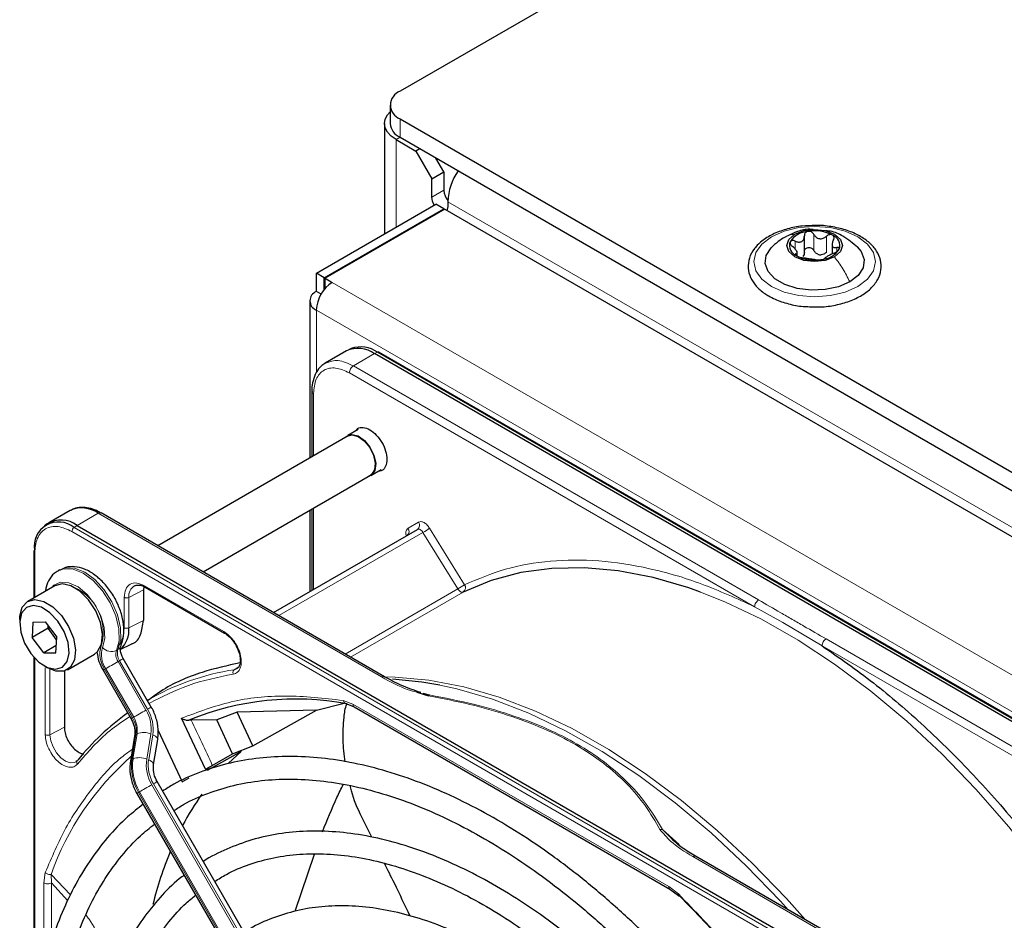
# Paper-space layout 'Blatt4' of a CAD drawing. Header units: millimetres. Extents: x 5 to 418, y 2 to 292.
# Tile 60 of 118: x 82 to 96, y 240 to 254. Entities that reach past the tile are written whole.
import ezdxf

# ---------------------------------------------------------------- set-up
doc = ezdxf.new("R2010")
doc.units = ezdxf.units.MM

psp = doc.layouts.new('Blatt4')

# ---------------------------------------------------------------- linework, layer by layer
at = {"color": 7, "linetype": 'Continuous', "lineweight": 25}
for p, q in [((106.633, 263.544), (87.494, 252.495)), ((87.348, 252.291), (87.348, 252.019)), ((87.494, 252.087), (145.241, 218.75)), ((87.264, 252.019), (87.264, 250.389)), ((87.435, 251.781), (87.73, 251.61)), ((87.494, 251.815), (145.241, 218.478)), ((87.789, 251.644), (87.73, 251.61)), ((87.73, 251.61), (87.965, 251.202)), ((88.142, 251.304), (88.024, 251.508)), ((87.965, 251.202), (88.142, 251.304)), ((87.965, 250.93), (87.965, 251.202)), ((88.142, 251.304), (88.142, 251.032)), ((86.257, 249.807), (88.024, 250.828)), ((86.374, 249.739), (88.142, 250.76)), ((88.154, 250.753), (86.386, 249.733)), ((88.142, 250.76), (88.024, 250.828)), ((88.142, 250.746), (88.142, 250.76)), ((88.154, 250.753), (144.463, 218.247)), ((88.201, 250.862), (88.201, 250.794)), ((93.47, 250.094), (93.47, 250.357)), ((93.879, 250.253), (93.879, 250.09)), ((93.366, 250.065), (93.366, 250.133)), ((86.374, 249.739), (86.257, 249.807)), ((86.257, 249.535), (86.257, 249.807)), ((86.374, 249.567), (86.374, 249.739)), ((86.386, 249.733), (86.492, 249.671)), ((86.386, 249.597), (86.386, 249.733)), ((86.386, 249.597), (86.395, 249.591)), ((86.326, 249.495), (86.257, 249.535)), ((86.159, 249.399), (86.159, 247.074)), ((86.701, 248.659), (86.388, 248.478)), ((86.774, 248.692), (86.728, 248.672)), ((100.093, 241.127), (87.118, 248.618)), ((100.159, 241.148), (87.183, 248.639)), ((86.191, 248.062), (86.191, 247.093)), ((86.726, 247.402), (83.915, 245.779)), ((86.875, 247.497), (86.722, 247.409)), ((84.582, 245.394), (87.06, 246.824)), ((87.064, 246.817), (87.217, 246.906)), ((82.617, 246.301), (82.303, 246.12)), ((87.264, 243.845), (83.075, 246.264)), ((86.159, 246.304), (86.159, 245.102)), ((86.191, 246.323), (86.191, 245.121)), ((82.278, 246.103), (82.238, 246.074)), ((82.72, 246.078), (95.695, 238.588)), ((85.623, 244.793), (87.752, 246.022)), ((82.08, 245.693), (82.08, 245.008)), ((82.464, 245.422), (82.44, 245.409)), ((82.498, 245.217), (82.394, 245.189)), ((82.394, 245.189), (81.993, 244.958)), ((83.709, 245.174), (83.7, 245.126)), ((83.7, 245.126), (83.7, 244.677)), ((83.727, 245.166), (84.901, 244.488)), ((81.873, 244.691), (81.873, 244.637)), ((82.067, 244.653), (82.056, 244.424)), ((82.067, 244.653), (82.248, 244.655)), ((82.248, 244.655), (82.42, 244.428)), ((82.292, 244.56), (82.056, 244.424)), ((82.292, 244.56), (82.293, 244.595)), ((82.292, 244.56), (82.316, 244.565)), ((82.418, 244.392), (82.292, 244.56)), ((82.227, 244.196), (82.056, 244.424)), ((82.409, 244.199), (82.42, 244.428)), ((82.414, 244.304), (82.227, 244.196)), ((82.227, 244.196), (82.409, 244.199)), ((83.36, 244.245), (83.532, 244.33)), ((82.08, 244.137), (82.08, 238.642)), ((82.577, 243.948), (82.977, 244.179)), ((83.818, 243.396), (83.404, 244.113)), ((82.238, 244.004), (82.285, 243.977)), ((82.533, 243.929), (82.533, 243.097)), ((83.104, 243.94), (83.518, 243.223)), ((85.086, 243.964), (85.044, 243.948)), ((83.76, 243.505), (83.757, 243.503)), ((87.741, 243.615), (87.916, 243.562)), ((87.831, 243.603), (87.927, 243.576)), ((86.26, 243.352), (85.086, 243.323)), ((85.318, 242.823), (86.26, 243.352)), ((86.26, 243.352), (86.666, 243.452)), ((86.682, 243.453), (86.816, 243.4)), ((86.815, 243.401), (91.484, 240.705)), ((84.617, 242.481), (84.265, 243.231)), ((84.407, 243.203), (84.374, 243.201)), ((84.787, 243.208), (84.407, 243.203)), ((85.086, 243.323), (84.787, 243.208)), ((85.019, 242.707), (84.787, 243.208)), ((85.318, 242.823), (85.086, 243.323)), ((83.921, 243.052), (84.274, 242.293)), ((83.571, 242.968), (83.51, 242.598)), ((83.852, 242.549), (83.912, 242.919)), ((85.019, 242.707), (85.318, 242.823)), ((85.147, 242.741), (84.642, 242.458)), ((84.719, 242.534), (85.019, 242.707)), ((84.958, 242.569), (85.147, 242.741)), ((84.274, 242.293), (84.379, 242.351)), ((87.901, 235.372), (83.904, 242.294)), ((83.604, 242.121), (87.601, 235.199)), ((87.075, 241.473), (86.928, 241.771)), ((91.555, 241.407), (91.373, 241.586)), ((85.944, 240.38), (86.23, 241.223)), ((96.05, 238.773), (91.861, 241.191)), ((82.583, 240.534), (82.344, 240.798)), ((91.483, 240.706), (91.608, 240.612))]:
    psp.add_line(p, q, dxfattribs=at)
at = {"color": 7, "linetype": 'Continuous', "lineweight": 18}
for p, q in [((87.494, 252.087), (87.494, 251.815)), ((87.494, 251.815), (87.435, 251.781)), ((87.435, 250.488), (87.435, 251.781)), ((88.142, 251.032), (87.965, 250.93)), ((144.416, 218.41), (88.201, 250.862)), ((93.611, 250.142), (93.611, 250.38)), ((93.795, 250.114), (93.795, 250.352)), ((93.335, 250.164), (93.335, 250.281)), ((93.948, 250.124), (93.948, 250.186)), ((93.346, 250.07), (93.346, 250.093)), ((86.492, 249.671), (142.589, 217.287)), ((86.257, 249.263), (142.354, 216.879)), ((86.257, 249.263), (86.257, 248.342)), ((86.804, 248.436), (87.118, 248.618)), ((87.118, 248.618), (87.161, 248.638)), ((87.161, 248.638), (100.137, 241.148)), ((92.794, 244.979), (86.804, 248.436)), ((92.735, 244.877), (86.746, 248.334)), ((86.215, 248.028), (86.215, 247.107)), ((82.72, 246.078), (83.033, 246.259)), ((83.033, 246.259), (87.222, 243.841)), ((86.215, 246.337), (86.215, 245.135)), ((87.615, 246.039), (87.769, 246.128)), ((95.62, 238.499), (82.644, 245.99)), ((82.677, 246.049), (82.72, 246.078)), ((95.652, 238.559), (82.677, 246.049)), ((85.702, 244.747), (87.833, 245.977)), ((88.35, 245.142), (87.833, 245.977)), ((87.931, 246.039), (88.448, 245.203)), ((82.094, 245.672), (82.094, 245.016)), ((83.7, 245.126), (83.487, 245.016)), ((83.717, 245.189), (84.891, 244.511)), ((88.35, 245.142), (86.684, 244.18)), ((88.429, 245.096), (86.763, 244.135)), ((83.418, 244.568), (83.418, 245.017)), ((83.487, 244.567), (83.487, 245.016)), ((92.735, 244.877), (93.154, 244.644)), ((83.7, 244.677), (83.487, 244.567)), ((93.154, 244.644), (93.732, 244.301)), ((99.78, 240.946), (93.791, 244.403)), ((83.325, 244.246), (83.301, 244.233)), ((99.721, 240.844), (93.732, 244.301)), ((82.094, 244.121), (82.094, 238.796)), ((83.349, 244.081), (83.326, 244.068)), ((83.739, 243.351), (83.326, 244.068)), ((83.349, 244.081), (83.763, 243.365)), ((82.251, 242.987), (82.251, 243.977)), ((82.32, 242.986), (82.32, 243.958)), ((83.542, 243.237), (83.128, 243.954)), ((83.145, 243.963), (83.558, 243.246)), ((85.044, 243.948), (85.11, 243.992)), ((86.655, 243.494), (86.798, 243.439)), ((86.798, 243.439), (91.466, 240.744)), ((83.558, 243.246), (83.542, 243.237)), ((82.32, 242.986), (82.533, 243.097)), ((83.53, 242.623), (83.591, 242.993)), ((83.607, 243.002), (83.547, 242.632)), ((83.591, 242.993), (83.607, 243.002)), ((83.75, 242.627), (83.81, 242.997)), ((83.839, 242.986), (83.779, 242.616)), ((83.547, 242.632), (83.53, 242.623)), ((87.822, 235.327), (83.826, 242.249)), ((83.849, 242.263), (87.846, 235.34)), ((83.628, 242.135), (83.645, 242.144)), ((87.625, 235.213), (83.628, 242.135)), ((83.645, 242.144), (87.641, 235.222)), ((91.373, 241.586), (91.622, 241.367)), ((91.82, 241.187), (96.009, 238.769)), ((82.227, 240.799), (82.251, 240.951)), ((82.625, 240.623), (82.336, 240.92)), ((82.344, 240.798), (82.336, 240.92)), ((82.227, 239.507), (82.227, 240.799)), ((82.344, 239.93), (82.344, 240.798)), ((91.466, 240.744), (91.609, 240.635))]:
    psp.add_line(p, q, dxfattribs=at)
at = {"color": 7, "linetype": 'Continuous', "lineweight": 25, "flags": 128}
for points in [[(87.435, 251.781), (87.363, 251.832), (87.309, 251.89), (87.275, 251.953), (87.264, 252.019), (87.275, 252.084), (87.309, 252.148), (87.348, 252.192)], [(88, 250.814), (87.974, 250.873), (87.965, 250.93)], [(88.201, 250.794), (88.192, 250.747), (88.185, 250.735)], [(93.914, 250.048), (93.78, 249.996), (93.622, 249.978), (93.464, 249.996), (93.331, 250.048), (93.241, 250.125), (93.21, 250.216), (93.241, 250.307), (93.331, 250.384)], [(93.331, 250.384), (93.464, 250.436), (93.622, 250.454), (93.78, 250.436), (93.914, 250.384), (94.003, 250.307), (94.035, 250.216), (94.003, 250.125), (93.914, 250.048)], [(94.141, 249.678), (93.974, 249.606), (93.778, 249.564), (93.57, 249.555), (93.366, 249.581), (93.183, 249.639), (93.035, 249.724), (92.935, 249.83), (92.891, 249.948), (92.906, 250.068), (92.979, 250.181), (92.983, 250.186)], [(94.252, 250.194), (94.309, 250.126), (94.354, 250.008), (94.339, 249.888), (94.266, 249.775), (94.141, 249.678)], [(86.689, 247.38), (86.709, 247.4), (86.783, 247.425), (86.874, 247.402), (86.968, 247.335), (87.05, 247.235), (87.108, 247.116), (87.134, 246.996), (87.123, 246.894), (87.077, 246.826), (87.022, 246.803)], [(86.726, 247.402), (86.786, 247.417), (86.874, 247.395), (86.966, 247.33), (87.046, 247.232), (87.103, 247.116), (87.128, 246.999), (87.117, 246.9), (87.072, 246.833), (87.06, 246.824)], [(91.935, 245.095), (91.761, 245.157), (91.235, 245.31), (90.72, 245.409), (90.221, 245.455), (89.739, 245.446), (89.278, 245.383), (88.84, 245.266), (88.429, 245.096)], [(82.977, 244.179), (83.025, 244.218), (83.083, 244.327), (83.097, 244.474), (83.067, 244.645), (82.996, 244.819), (82.891, 244.979), (82.763, 245.107), (82.628, 245.189), (82.498, 245.217)], [(81.873, 244.691), (81.875, 244.741), (81.911, 244.871), (81.988, 244.955), (82.098, 244.985)], [(82.098, 244.985), (82.227, 244.958), (82.363, 244.876), (82.49, 244.748), (82.595, 244.588), (82.667, 244.413), (82.697, 244.243), (82.682, 244.096), (82.625, 243.987), (82.53, 243.928), (82.409, 243.927), (82.285, 243.977)], [(82.072, 244.897), (81.971, 244.868), (81.901, 244.785), (81.873, 244.658), (81.889, 244.504), (81.946, 244.34), (82.039, 244.187), (82.156, 244.062), (82.283, 243.981), (82.404, 243.954), (82.505, 243.984), (82.574, 244.067), (82.603, 244.193), (82.587, 244.348), (82.53, 244.511), (82.437, 244.665), (82.32, 244.79), (82.193, 244.87), (82.072, 244.897)], [(88.082, 243.719), (87.817, 243.764), (87.383, 243.807)]]:
    psp.add_lwpolyline(points, dxfattribs=at)
at = {"color": 7, "linetype": 'Continuous', "lineweight": 18, "flags": 128}
for points in [[(92.986, 250.345), (93.172, 250.428), (93.389, 250.48), (93.622, 250.497), (93.855, 250.48), (94.072, 250.428), (94.259, 250.345), (94.402, 250.238), (94.492, 250.112), (94.522, 249.978), (94.492, 249.843), (94.402, 249.718), (94.259, 249.61), (94.072, 249.528), (93.855, 249.476), (93.622, 249.458), (93.389, 249.476), (93.172, 249.528), (92.986, 249.61), (92.843, 249.718), (92.753, 249.843), (92.722, 249.978), (92.753, 250.112), (92.843, 250.238), (92.986, 250.345)], [(87.833, 245.977), (87.824, 245.99), (87.814, 246.002), (87.803, 246.011), (87.792, 246.019), (87.781, 246.023), (87.77, 246.026), (87.76, 246.025), (87.752, 246.022)], [(83.301, 244.233), (83.341, 244.377), (83.339, 244.552), (83.295, 244.744), (83.212, 244.937), (83.097, 245.115), (82.96, 245.265), (82.81, 245.374), (82.662, 245.434), (82.525, 245.439), (82.441, 245.409)], [(82.464, 245.422), (82.549, 245.453), (82.685, 245.448), (82.834, 245.388), (82.983, 245.279), (83.121, 245.129), (83.236, 244.95), (83.318, 244.757), (83.363, 244.566), (83.365, 244.391), (83.325, 244.246)], [(82.347, 245.163), (82.377, 245.195), (82.477, 245.242), (82.601, 245.234), (82.736, 245.172), (82.868, 245.061), (82.983, 244.914), (83.071, 244.744), (83.123, 244.57), (83.132, 244.409), (83.098, 244.277)], [(88.429, 245.096), (88.42, 245.094), (88.411, 245.094), (88.4, 245.096), (88.389, 245.101), (88.379, 245.108), (88.368, 245.118), (88.358, 245.129), (88.35, 245.142)], [(97.819, 239.782), (97.401, 240.421), (96.957, 241.037), (96.49, 241.625), (96.004, 242.182), (95.5, 242.704), (94.983, 243.188), (94.454, 243.632), (93.918, 244.032), (93.377, 244.387), (92.835, 244.694), (92.295, 244.951), (91.935, 245.095)], [(83.145, 243.963), (83.161, 243.973), (83.181, 243.984), (83.204, 243.998), (83.229, 244.012), (83.254, 244.026), (83.279, 244.041), (83.303, 244.055), (83.326, 244.068)], [(83.349, 244.081), (83.368, 244.092), (83.384, 244.101), (83.395, 244.108), (83.402, 244.112), (83.404, 244.113)], [(87.269, 243.842), (87.421, 243.839), (87.921, 243.793), (88.435, 243.694), (88.961, 243.54), (89.496, 243.335), (90.036, 243.078), (90.578, 242.771), (91.118, 242.416), (91.655, 242.016), (92.183, 241.572), (92.701, 241.088), (93.204, 240.566), (93.48, 240.257)], [(93.232, 240.4), (93.117, 240.527), (92.612, 241.05), (92.093, 241.536), (91.563, 241.981), (91.025, 242.383), (90.482, 242.739), (89.938, 243.047), (89.397, 243.304), (88.861, 243.511), (88.333, 243.664), (88.082, 243.719)], [(83.558, 243.246), (83.575, 243.256), (83.595, 243.268), (83.618, 243.281), (83.642, 243.295), (83.668, 243.31), (83.693, 243.324), (83.717, 243.338), (83.739, 243.351)], [(83.763, 243.365), (83.782, 243.376), (83.798, 243.385), (83.809, 243.391), (83.816, 243.395), (83.818, 243.396)], [(82.704, 242.589), (82.682, 242.578), (82.62, 242.573), (82.551, 242.597), (82.48, 242.648), (82.416, 242.72), (82.365, 242.807), (82.332, 242.899), (82.32, 242.986)], [(83.839, 242.986), (83.862, 242.976), (83.882, 242.965), (83.897, 242.952), (83.907, 242.939), (83.912, 242.927), (83.912, 242.919)], [(83.779, 242.616), (83.802, 242.606), (83.822, 242.594), (83.837, 242.582), (83.847, 242.569), (83.852, 242.557), (83.852, 242.549)], [(83.645, 242.144), (83.661, 242.154), (83.681, 242.166), (83.704, 242.179), (83.729, 242.193), (83.754, 242.208), (83.779, 242.222), (83.804, 242.236), (83.826, 242.249)], [(83.849, 242.263), (83.869, 242.274), (83.884, 242.283), (83.896, 242.289), (83.902, 242.293), (83.904, 242.294)]]:
    psp.add_lwpolyline(points, dxfattribs=at)
at = {"color": 7, "linetype": 'Continuous', "lineweight": 25}
for centre, radius, start, end in [((87.571, 252.291), 0.218, 110.7834, 249.2166), ((87.598, 252.044), 0.251, 185.6948, 245.6253), ((89.066, 250.828), 0.866, 145.4765, 177.7594), ((88.401, 251.045), 0.259, 182.8617, 219.6461), ((93.546, 250.083), 0.342, 93.4335, 146.5611), ((93.623, 249.858), 0.576, 62.6428, 99.7711), ((93.829, 250.215), 0.165, 340.539, 69.2579), ((93.416, 250.217), 0.165, 160.539, 249.2579), ((93.622, 250.574), 0.576, 242.6428, 279.7711), ((93.725, 250.289), 0.211, 254.2708, 268.1431), ((93.699, 250.349), 0.342, 273.4335, 326.5611), ((86.768, 249.24), 0.512, 122.6055, 177.3945), ((86.308, 249.399), 0.146, 110.7834, 249.2166), ((86.914, 248.288), 0.429, 54.844, 109.1737), ((86.874, 248.277), 0.419, 54.3824, 114.3071), ((87.173, 248.618), 0.0233, 64.1059, 120.3461), ((82.789, 245.919), 0.419, 54.3824, 114.3071), ((83.058, 246.225), 0.0419, 65.6929, 125.6176), ((82.448, 245.769), 0.362, 50.7967, 189.214), ((82.481, 245.77), 0.39, 52.237, 121.2851), ((82.103, 245.691), 0.0233, 119.6454, 175.8931), ((83.109, 244.533), 0.379, 312.0455, 5.0454), ((85.953, 239.383), 4.132, 79.4654, 112.462), ((85.693, 240.21), 3.814, 125.6685, 140.9731), ((87.853, 239.754), 4.044, 144.3658, 152.1043), ((89.012, 239.221), 5.321, 157.4172, 166.3185)]:
    psp.add_arc(centre, radius, start, end, dxfattribs=at)
at = {"color": 7, "linetype": 'Continuous', "lineweight": 18}
for centre, radius, start, end in [((87.706, 246.084), 0.0769, 306.3512, 35.1851), ((82.722, 245.986), 0.0777, 125.6892, 177.1989), ((87.551, 245.995), 0.0772, 307.8335, 35.0766), ((87.064, 247.31), 1.539, 299.9888, 304.3156), ((82.104, 245.694), 0.0242, 184.4143, 246.9058), ((82.378, 244.504), 0.728, 343.7567, 77.8765), ((83.66, 245.039), 0.175, 119.2886, 187.7145), ((87.58, 246.474), 1.539, 299.9888, 304.3156), ((88.382, 245.16), 0.0788, 306.4033, 33.6243), ((83.458, 244.18), 0.4, 162.4884, 214.4618), ((83.443, 244.168), 0.362, 162.4884, 214.4618), ((83.229, 244.391), 0.174, 221.048, 294.5), ((83.483, 244.176), 0.19, 162.4884, 214.4618), ((83.506, 244.189), 0.19, 162.4884, 214.4618), ((83.28, 244.327), 0.0922, 299.1324, 333.6598), ((100.508, 213.837), 34.772, 119.9893, 120.0346), ((85.62, 240.262), 3.731, 98.8797, 119.9002), ((87.247, 243.81), 0.0398, 63.3674, 127.3209), ((83.273, 243.074), 0.543, 351.8933, 30.7356), ((83.265, 243.068), 0.58, 351.8933, 30.7356), ((100.922, 213.12), 34.772, 119.9893, 120.0346), ((83.22, 243.046), 0.374, 351.8933, 30.7356), ((83.237, 243.055), 0.374, 351.8933, 30.7356), ((58.976, 230.924), 28.241, 24.2762, 25.7742), ((83.605, 242.961), 0.0351, 113.9711, 167.4982), ((83.702, 242.744), 0.276, 66.9099, 110.1284), ((86.258, 239.536), 4.159, 131.1389, 160.5535), ((83.545, 242.591), 0.0351, 113.9757, 167.4497), ((84.271, 242.517), 0.748, 171.8933, 210.7356), ((84.288, 242.527), 0.748, 171.8933, 210.7356), ((83.642, 242.373), 0.276, 66.9099, 110.1284), ((84.324, 242.545), 0.58, 171.8933, 210.7356), ((84.316, 242.54), 0.543, 171.8933, 210.7356), ((101.008, 212.018), 34.772, 119.9893, 120.0346), ((91.844, 241.153), 0.0419, 65.6929, 125.6176)]:
    psp.add_arc(centre, radius, start, end, dxfattribs=at)
at = {"color": 7, "linetype": 'Continuous', "lineweight": 25}
for points, knots in [([(93.638, 250.511), (93.571, 250.51), (93.429, 250.508), (93.218, 250.466), (93.02, 250.396), (92.852, 250.297), (92.725, 250.175), (92.649, 250.033), (92.631, 249.884), (92.668, 249.741), (92.753, 249.613), (92.853, 249.525), (92.925, 249.482), (92.944, 249.47)], [0, 0, 0, 0, 0.086679, 0.18602, 0.285774, 0.386232, 0.487425, 0.587594, 0.683756, 0.776289, 0.868666, 0.964239, 1, 1, 1, 1]), ([(93.6, 250.451), (93.583, 250.453), (93.505, 250.462), (93.372, 250.428), (93.267, 250.379), (93.217, 250.355)], [0, 0, 0, 0, 0.12537, 0.585999, 1, 1, 1, 1]), ([(93.547, 249.312), (93.592, 249.31), (93.712, 249.303), (93.907, 249.327), (94.118, 249.381), (94.304, 249.465), (94.455, 249.574), (94.56, 249.706), (94.611, 249.853), (94.604, 250.001), (94.544, 250.138), (94.439, 250.259), (94.291, 250.362), (94.106, 250.443), (93.894, 250.493), (93.732, 250.515), (93.647, 250.511), (93.638, 250.511)], [0, 0, 0, 0, 0.043178, 0.116961, 0.19094, 0.26533, 0.340301, 0.415461, 0.48884, 0.558844, 0.627333, 0.696902, 0.76915, 0.842962, 0.916921, 0.990714, 1, 1, 1, 1]), ([(93.184, 250.341), (93.149, 250.32), (93.077, 250.275), (93.014, 250.215), (92.981, 250.184)], [0, 0, 0, 0, 0.473586, 1, 1, 1, 1]), ([(93.335, 250.281), (93.352, 250.275), (93.377, 250.266), (93.41, 250.268), (93.432, 250.275), (93.449, 250.29), (93.467, 250.317), (93.468, 250.342), (93.47, 250.359)], [0, 0, 0, 0, 0.249168, 0.374303, 0.498903, 0.623987, 0.749746, 1, 1, 1, 1]), ([(93.525, 250.425), (93.517, 250.423), (93.5, 250.418), (93.482, 250.402), (93.471, 250.382), (93.47, 250.366), (93.47, 250.359)], [0, 0, 0, 0, 0.250033, 0.4996315, 0.7492277, 1, 1, 1, 1]), ([(93.611, 250.38), (93.606, 250.387), (93.598, 250.401), (93.577, 250.417), (93.551, 250.426), (93.534, 250.425), (93.525, 250.425)], [0, 0, 0, 0, 0.249815, 0.499908, 0.75012, 1, 1, 1, 1]), ([(93.611, 250.38), (93.62, 250.366), (93.635, 250.343), (93.665, 250.324), (93.692, 250.316), (93.72, 250.316), (93.757, 250.324), (93.78, 250.341), (93.795, 250.352)], [0, 0, 0, 0, 0.249199, 0.374336, 0.49893, 0.624007, 0.749759, 1, 1, 1, 1]), ([(94.257, 250.189), (94.188, 250.247), (94.068, 250.347), (93.901, 250.426), (93.813, 250.431), (93.791, 250.433)], [0, 0, 0, 0, 0.507466, 0.877443, 1, 1, 1, 1]), ([(93.887, 250.369), (93.881, 250.372), (93.867, 250.378), (93.841, 250.376), (93.816, 250.368), (93.802, 250.357), (93.795, 250.352)], [0, 0, 0, 0, 0.249991, 0.499611, 0.749127, 1, 1, 1, 1]), ([(93.898, 250.292), (93.902, 250.3), (93.909, 250.314), (93.91, 250.336), (93.904, 250.356), (93.893, 250.365), (93.887, 250.369)], [0, 0, 0, 0, 0.249852, 0.499902, 0.750115, 1, 1, 1, 1]), ([(93.26, 250.272), (93.259, 250.267), (93.256, 250.256), (93.263, 250.236), (93.277, 250.216), (93.29, 250.205), (93.297, 250.199)], [0, 0, 0, 0, 0.249857, 0.499466, 0.749011, 1, 1, 1, 1]), ([(93.335, 250.281), (93.327, 250.284), (93.311, 250.289), (93.289, 250.29), (93.27, 250.285), (93.263, 250.276), (93.26, 250.272)], [0, 0, 0, 0, 0.249807, 0.500055, 0.750309, 1, 1, 1, 1]), ([(93.346, 250.093), (93.354, 250.095), (93.365, 250.098), (93.367, 250.112), (93.362, 250.125), (93.352, 250.143), (93.332, 250.168), (93.311, 250.187), (93.297, 250.199)], [0, 0, 0, 0, 0.249201, 0.374338, 0.498932, 0.624008, 0.74976, 1, 1, 1, 1]), ([(93.47, 250.12), (93.47, 250.128), (93.471, 250.144), (93.482, 250.164), (93.5, 250.18), (93.525, 250.188), (93.551, 250.188), (93.576, 250.179), (93.598, 250.163), (93.606, 250.149), (93.611, 250.142)], [0, 0, 0, 0, 0.125193, 0.249438, 0.374279, 0.499024, 0.623869, 0.749369, 0.87443, 1, 1, 1, 1]), ([(93.898, 250.292), (93.891, 250.277), (93.88, 250.253), (93.878, 250.224), (93.882, 250.206), (93.892, 250.193), (93.912, 250.183), (93.934, 250.185), (93.948, 250.186)], [0, 0, 0, 0, 0.249201, 0.374338, 0.498932, 0.624008, 0.74976, 1, 1, 1, 1]), ([(93.984, 250.16), (93.986, 250.165), (93.989, 250.174), (93.981, 250.183), (93.967, 250.188), (93.954, 250.187), (93.948, 250.186)], [0, 0, 0, 0, 0.249857, 0.499466, 0.749011, 1, 1, 1, 1]), ([(93.346, 250.093), (93.343, 250.092), (93.336, 250.09), (93.334, 250.083), (93.34, 250.074), (93.352, 250.066), (93.357, 250.063)], [0, 0, 0, 0, 0.249852, 0.499902, 0.750115, 1, 1, 1, 1]), ([(93.357, 250.063), (93.364, 250.059), (93.378, 250.052), (93.403, 250.043), (93.428, 250.037), (93.442, 250.034), (93.45, 250.033)], [0, 0, 0, 0, 0.249991, 0.499611, 0.749127, 1, 1, 1, 1]), ([(93.47, 250.12), (93.469, 250.108), (93.468, 250.082), (93.455, 250.062), (93.448, 250.052)], [0, 0, 0, 0, 0.50155, 1, 1, 1, 1]), ([(93.634, 250.005), (93.624, 250.006), (93.61, 250.008), (93.579, 250.012), (93.553, 250.016), (93.525, 250.02), (93.488, 250.027), (93.465, 250.031), (93.45, 250.033)], [0, 0, 0, 0, 0.249199, 0.374336, 0.49893, 0.624007, 0.749759, 1, 1, 1, 1]), ([(93.668, 250.086), (93.656, 250.093), (93.631, 250.107), (93.618, 250.131), (93.611, 250.142)], [0, 0, 0, 0, 0.4984571, 1, 1, 1, 1]), ([(93.795, 250.114), (93.783, 250.105), (93.76, 250.087), (93.732, 250.081), (93.718, 250.078)], [0, 0, 0, 0, 0.501552, 1, 1, 1, 1]), ([(93.719, 250.007), (93.728, 250.008), (93.744, 250.011), (93.762, 250.017), (93.773, 250.022), (93.774, 250.025), (93.775, 250.027)], [0, 0, 0, 0, 0.250033, 0.4996315, 0.7492277, 1, 1, 1, 1]), ([(93.91, 250.104), (93.893, 250.097), (93.867, 250.086), (93.835, 250.068), (93.813, 250.056), (93.795, 250.045), (93.778, 250.034), (93.776, 250.03), (93.775, 250.027)], [0, 0, 0, 0, 0.2491679, 0.3743031, 0.4989033, 0.6239875, 0.7497462, 1, 1, 1, 1]), ([(93.91, 250.104), (93.918, 250.108), (93.934, 250.115), (93.956, 250.129), (93.975, 250.145), (93.981, 250.155), (93.984, 250.16)], [0, 0, 0, 0, 0.249807, 0.500055, 0.750309, 1, 1, 1, 1]), ([(93.634, 250.005), (93.638, 250.004), (93.647, 250.003), (93.668, 250.002), (93.693, 250.003), (93.711, 250.006), (93.719, 250.007)], [0, 0, 0, 0, 0.249815, 0.499908, 0.75012, 1, 1, 1, 1]), ([(92.944, 249.47), (92.975, 249.454), (93.062, 249.407), (93.232, 249.351), (93.408, 249.315), (93.516, 249.313), (93.547, 249.312)], [0, 0, 0, 0, 0.180167, 0.52014, 0.85956, 1, 1, 1, 1]), ([(86.402, 248.479), (86.379, 248.468), (86.319, 248.437), (86.251, 248.345), (86.206, 248.224), (86.188, 248.127), (86.192, 248.07), (86.193, 248.061)], [0, 0, 0, 0, 0.167856, 0.44212, 0.708909, 0.953399, 1, 1, 1, 1]), ([(86.833, 247.473), (86.844, 247.488), (86.871, 247.526), (86.948, 247.535), (87.046, 247.502), (87.146, 247.421), (87.23, 247.308), (87.288, 247.177), (87.296, 247.096), (87.3, 247.055)], [0, 0, 0, 0, 0.092391, 0.243659, 0.394927, 0.546196, 0.697464, 0.848732, 1, 1, 1, 1]), ([(87.3, 247.055), (87.296, 247.02), (87.288, 246.948), (87.239, 246.888), (87.193, 246.883), (87.175, 246.881)], [0, 0, 0, 0, 0.382955, 0.765909, 1, 1, 1, 1]), ([(83.075, 246.261), (83.052, 246.274), (82.993, 246.309), (82.894, 246.34), (82.78, 246.351), (82.686, 246.339), (82.64, 246.309), (82.626, 246.299)], [0, 0, 0, 0, 0.143792, 0.380812, 0.625008, 0.880873, 1, 1, 1, 1]), ([(87.606, 245.941), (87.606, 245.941), (87.606, 245.94), (87.601, 245.934), (87.598, 245.933), (87.598, 245.933)], [0, 0, 0, 0, 0.337931, 0.908636, 1, 1, 1, 1]), ([(82.443, 245.405), (82.432, 245.4), (82.38, 245.378), (82.315, 245.294), (82.263, 245.197), (82.256, 245.129), (82.254, 245.109)], [0, 0, 0, 0, 0.097085, 0.473832, 0.846947, 1, 1, 1, 1]), ([(83.362, 244.286), (83.374, 244.314), (83.404, 244.388), (83.419, 244.529), (83.4, 244.704), (83.341, 244.889), (83.248, 245.066), (83.127, 245.225), (82.986, 245.354), (82.835, 245.44), (82.688, 245.475), (82.562, 245.47), (82.496, 245.434), (82.469, 245.419)], [0, 0, 0, 0, 0.0578994, 0.1526859, 0.2517337, 0.3527263, 0.4534883, 0.5545232, 0.6566151, 0.760844, 0.8534751, 0.939999, 1, 1, 1, 1]), ([(83.575, 245.188), (83.581, 245.192), (83.591, 245.2), (83.609, 245.198), (83.618, 245.197)], [0, 0, 0, 0, 0.517593, 1, 1, 1, 1]), ([(83.618, 245.197), (83.631, 245.197), (83.661, 245.198), (83.702, 245.183), (83.726, 245.167), (83.727, 245.166)], [0, 0, 0, 0, 0.424183, 0.976421, 1, 1, 1, 1]), ([(83.727, 245.167), (83.731, 245.165), (83.737, 245.162), (83.746, 245.166), (83.75, 245.168)], [0, 0, 0, 0, 0.482278, 1, 1, 1, 1]), ([(83.53, 244.334), (83.535, 244.335), (83.598, 244.346), (83.673, 244.459), (83.691, 244.604), (83.7, 244.677)], [0, 0, 0, 0, 0.04476, 0.52238, 1, 1, 1, 1]), ([(84.901, 244.489), (84.905, 244.487), (84.911, 244.485), (84.92, 244.488), (84.924, 244.49)], [0, 0, 0, 0, 0.482284, 1, 1, 1, 1]), ([(84.901, 244.489), (84.901, 244.488), (84.916, 244.482), (84.949, 244.456), (85.007, 244.403), (85.042, 244.349), (85.065, 244.315)], [0, 0, 0, 0, 0.0015, 0.266685, 0.530343, 1, 1, 1, 1]), ([(83.015, 244.209), (83.022, 244.163), (83.036, 244.071), (83.082, 243.983), (83.104, 243.94)], [0, 0, 0, 0, 0.504874, 1, 1, 1, 1]), ([(83.404, 244.113), (83.397, 244.127), (83.379, 244.161), (83.363, 244.213), (83.357, 244.256), (83.361, 244.282), (83.362, 244.285), (83.362, 244.286)], [0, 0, 0, 0, 0.176806, 0.422684, 0.629977, 0.82324, 1, 1, 1, 1]), ([(85.065, 244.315), (85.083, 244.278), (85.109, 244.228), (85.128, 244.156), (85.135, 244.101), (85.133, 244.046), (85.119, 244.002), (85.104, 243.975), (85.089, 243.969), (85.085, 243.967)], [0, 0, 0, 0, 0.2383433, 0.3308667, 0.4759697, 0.6178962, 0.7639863, 0.9223789, 1, 1, 1, 1]), ([(93.732, 244.301), (93.986, 244.125), (94.496, 243.77), (95.246, 243.124), (95.977, 242.401), (96.673, 241.605), (97.328, 240.753), (97.721, 240.146), (97.917, 239.844)], [0, 0, 0, 0, 0.16549, 0.332238, 0.5, 0.66775, 0.834504, 1, 1, 1, 1]), ([(85.131, 244.051), (84.942, 244.009), (84.527, 243.916), (84.073, 243.719), (83.829, 243.539), (83.767, 243.493)], [0, 0, 0, 0, 0.3838766, 0.8427527, 1, 1, 1, 1]), ([(87.8, 243.609), (87.7, 243.644), (87.508, 243.712), (87.343, 243.802), (87.264, 243.845)], [0, 0, 0, 0, 0.518013, 1, 1, 1, 1]), ([(87.927, 243.576), (87.925, 243.574), (87.922, 243.572), (87.918, 243.565), (87.916, 243.562)], [0, 0, 0, 0, 0.499999, 1, 1, 1, 1]), ([(83.912, 242.919), (83.916, 242.953), (83.926, 243.046), (83.905, 243.201), (83.858, 243.325), (83.823, 243.387), (83.818, 243.396)], [0, 0, 0, 0, 0.213395, 0.580888, 0.936398, 1, 1, 1, 1]), ([(86.683, 242.588), (86.669, 242.694), (86.641, 242.914), (86.662, 243.197), (86.681, 243.381), (86.709, 243.441), (86.71, 243.442)], [0, 0, 0, 0, 0.368249, 0.7631108, 0.9958119, 1, 1, 1, 1]), ([(83.518, 243.223), (83.527, 243.205), (83.555, 243.152), (83.578, 243.06), (83.573, 242.997), (83.571, 242.968)], [0, 0, 0, 0, 0.219781, 0.641695, 1, 1, 1, 1]), ([(84.265, 243.231), (84.276, 243.225), (84.293, 243.215), (84.322, 243.206), (84.348, 243.2), (84.366, 243.201), (84.374, 243.201)], [0, 0, 0, 0, 0.3361266, 0.5608644, 0.7960602, 1, 1, 1, 1]), ([(82.533, 243.097), (82.535, 243.069), (82.539, 243.015), (82.573, 242.925), (82.622, 242.841), (82.684, 242.77), (82.752, 242.724), (82.801, 242.701), (82.822, 242.703), (82.823, 242.703)], [0, 0, 0, 0, 0.16455, 0.329101, 0.493651, 0.658201, 0.822751, 0.987302, 1, 1, 1, 1]), ([(82.722, 242.607), (82.72, 242.604), (82.715, 242.595), (82.708, 242.593), (82.703, 242.592)], [0, 0, 0, 0, 0.3492846, 1, 1, 1, 1]), ([(83.51, 242.598), (83.506, 242.564), (83.496, 242.472), (83.517, 242.317), (83.564, 242.192), (83.599, 242.13), (83.604, 242.121)], [0, 0, 0, 0, 0.213395, 0.580888, 0.936398, 1, 1, 1, 1]), ([(93.57, 236.873), (93.5, 236.992), (93.311, 237.315), (92.974, 237.823), (92.564, 238.393), (92.132, 238.938), (91.683, 239.456), (91.218, 239.944), (90.739, 240.398), (90.25, 240.818), (89.753, 241.199), (89.25, 241.541), (88.744, 241.84), (88.239, 242.096), (87.736, 242.306), (87.238, 242.47), (86.749, 242.587), (86.27, 242.655), (85.806, 242.673), (85.359, 242.643), (84.931, 242.565), (84.526, 242.436), (84.21, 242.299), (84.039, 242.189), (83.985, 242.155)], [0, 0, 0, 0, 0.027836, 0.075404, 0.122977, 0.170555, 0.218143, 0.265742, 0.313355, 0.360985, 0.408634, 0.456301, 0.503986, 0.551687, 0.599395, 0.647094, 0.694763, 0.742373, 0.789887, 0.837268, 0.884487, 0.931535, 0.978434, 1, 1, 1, 1]), ([(83.904, 242.294), (83.895, 242.312), (83.867, 242.366), (83.844, 242.457), (83.849, 242.52), (83.852, 242.549)], [0, 0, 0, 0, 0.219781, 0.641695, 1, 1, 1, 1]), ([(84.617, 242.481), (84.624, 242.484), (84.637, 242.49), (84.665, 242.504), (84.694, 242.52), (84.711, 242.53), (84.719, 242.534)], [0, 0, 0, 0, 0.250494, 0.503104, 0.754115, 1, 1, 1, 1]), ([(84.152, 241.866), (84.199, 241.897), (84.356, 242), (84.652, 242.127), (85.035, 242.247), (85.442, 242.317), (85.867, 242.34), (86.31, 242.315), (86.766, 242.243), (87.234, 242.124), (87.711, 241.959), (88.195, 241.748), (88.683, 241.492), (89.172, 241.194), (89.659, 240.854), (90.142, 240.475), (90.617, 240.058), (91.083, 239.606), (91.535, 239.122), (91.972, 238.608), (92.391, 238.067), (92.788, 237.501), (93.086, 237.046), (93.242, 236.776), (93.282, 236.706)], [0, 0, 0, 0, 0.02099, 0.069851, 0.118688, 0.167389, 0.215899, 0.264215, 0.312366, 0.360395, 0.408346, 0.456251, 0.504137, 0.552018, 0.599903, 0.6478, 0.695711, 0.743637, 0.791578, 0.839533, 0.887498, 0.935471, 0.983451, 1, 1, 1, 1]), ([(86.349, 241.555), (86.417, 241.726), (86.512, 241.965), (86.624, 242.19), (86.656, 242.253)], [0, 0, 0, 0, 0.717609, 1, 1, 1, 1]), ([(86.928, 241.771), (86.869, 241.898), (86.798, 242.049), (86.764, 242.211), (86.759, 242.237)], [0, 0, 0, 0, 0.838404, 1, 1, 1, 1]), ([(83.698, 241.959), (83.62, 241.898), (83.432, 241.753), (83.167, 241.472), (82.901, 241.125), (82.669, 240.736), (82.471, 240.31), (82.307, 239.849), (82.181, 239.355), (82.091, 238.83), (82.038, 238.279), (82.024, 237.704), (82.047, 237.108), (82.108, 236.494), (82.206, 235.867), (82.34, 235.23), (82.511, 234.585), (82.715, 233.938), (82.954, 233.29), (83.224, 232.645), (83.528, 232.01), (83.759, 231.559), (83.896, 231.326), (83.913, 231.296)], [0, 0, 0, 0, 0.035046, 0.084759, 0.134587, 0.184575, 0.234734, 0.285047, 0.335482, 0.386002, 0.436574, 0.487171, 0.537775, 0.588371, 0.638955, 0.689525, 0.740079, 0.79062, 0.841149, 0.891668, 0.94218, 0.992687, 1, 1, 1, 1]), ([(84.202, 231.463), (84.109, 231.63), (83.903, 231.999), (83.618, 232.587), (83.342, 233.217), (83.099, 233.852), (82.888, 234.487), (82.711, 235.12), (82.569, 235.745), (82.463, 236.359), (82.393, 236.96), (82.36, 237.543), (82.364, 238.105), (82.404, 238.642), (82.48, 239.153), (82.592, 239.633), (82.739, 240.081), (82.919, 240.493), (83.132, 240.869), (83.378, 241.204), (83.622, 241.473), (83.795, 241.611), (83.866, 241.667)], [0, 0, 0, 0, 0.0421358, 0.0934033, 0.1446652, 0.1959183, 0.2471597, 0.2983865, 0.349596, 0.4007859, 0.4519548, 0.5031024, 0.5542307, 0.6053449, 0.656454, 0.7075694, 0.7587138, 0.8099199, 0.8612306, 0.9126952, 0.9643588, 1, 1, 1, 1]), ([(92.966, 236.524), (92.894, 236.647), (92.709, 236.959), (92.383, 237.442), (91.995, 237.969), (91.586, 238.471), (91.16, 238.945), (90.719, 239.387), (90.266, 239.795), (89.803, 240.166), (89.334, 240.497), (88.862, 240.788), (88.388, 241.035), (87.917, 241.237), (87.451, 241.392), (86.992, 241.5), (86.545, 241.559), (86.113, 241.569), (85.697, 241.529), (85.302, 241.442), (84.932, 241.302), (84.694, 241.19), (84.587, 241.114), (84.586, 241.114)], [0, 0, 0, 0, 0.032875, 0.083822, 0.134775, 0.185738, 0.236713, 0.287705, 0.338718, 0.389753, 0.440814, 0.491899, 0.543005, 0.594125, 0.645237, 0.696311, 0.747305, 0.798171, 0.848856, 0.899324, 0.949573, 0.99965, 1, 1, 1, 1]), ([(91.861, 241.191), (91.794, 241.232), (91.667, 241.31), (91.563, 241.398), (91.514, 241.44)], [0, 0, 0, 0, 0.527814, 1, 1, 1, 1]), ([(84.756, 240.819), (84.812, 240.856), (84.972, 240.958), (85.263, 241.077), (85.624, 241.178), (86.008, 241.229), (86.41, 241.233), (86.828, 241.189), (87.259, 241.099), (87.7, 240.961), (88.149, 240.778), (88.602, 240.551), (89.058, 240.28), (89.512, 239.967), (89.961, 239.615), (90.404, 239.225), (90.836, 238.801), (91.255, 238.344), (91.659, 237.858), (92.043, 237.346), (92.386, 236.845), (92.588, 236.509), (92.679, 236.358)], [0, 0, 0, 0, 0.02882, 0.081368, 0.133858, 0.186143, 0.238166, 0.289941, 0.341521, 0.392971, 0.444344, 0.49568, 0.547008, 0.598338, 0.649681, 0.701044, 0.752426, 0.803828, 0.855246, 0.906678, 0.95812, 1, 1, 1, 1]), ([(87.645, 240.308), (87.567, 240.469), (87.441, 240.73), (87.312, 240.991), (87.263, 241.09)], [0, 0, 0, 0, 0.618379, 1, 1, 1, 1]), ([(84.303, 240.911), (84.292, 240.904), (84.174, 240.821), (83.977, 240.621), (83.716, 240.312), (83.49, 239.958), (83.298, 239.567), (83.14, 239.14), (83.019, 238.68), (82.935, 238.189), (82.888, 237.672), (82.879, 237.13), (82.908, 236.569), (82.975, 235.992), (83.079, 235.402), (83.219, 234.802), (83.394, 234.198), (83.603, 233.592), (83.845, 232.988), (84.12, 232.391), (84.346, 231.942), (84.487, 231.699), (84.518, 231.646)], [0, 0, 0, 0, 0.005507, 0.059059, 0.112718, 0.166568, 0.22064, 0.274924, 0.329377, 0.383948, 0.438591, 0.493268, 0.547952, 0.602625, 0.657281, 0.711917, 0.766534, 0.821135, 0.875721, 0.930297, 0.984866, 1, 1, 1, 1]), ([(84.808, 231.813), (84.753, 231.907), (84.592, 232.19), (84.353, 232.675), (84.091, 233.262), (83.862, 233.854), (83.666, 234.446), (83.504, 235.035), (83.376, 235.616), (83.285, 236.186), (83.23, 236.741), (83.212, 237.277), (83.23, 237.79), (83.284, 238.278), (83.374, 238.737), (83.499, 239.164), (83.659, 239.556), (83.85, 239.913), (84.075, 240.228), (84.282, 240.464), (84.426, 240.578), (84.473, 240.616)], [0, 0, 0, 0, 0.028011, 0.083582, 0.139147, 0.1947, 0.250238, 0.305756, 0.361251, 0.416719, 0.472159, 0.52757, 0.582957, 0.638329, 0.6937, 0.749093, 0.80455, 0.860127, 0.915892, 0.971916, 1, 1, 1, 1]), ([(91.609, 240.635), (91.608, 240.631), (91.605, 240.624), (91.605, 240.614), (91.609, 240.608), (91.617, 240.605), (91.623, 240.606), (91.626, 240.607)], [0, 0, 0, 0, 0.185198, 0.353278, 0.637072, 0.852757, 1, 1, 1, 1]), ([(91.609, 240.635), (91.853, 240.382), (92.344, 239.875), (93.033, 239.026), (93.665, 238.154), (94.035, 237.546), (94.211, 237.258)], [0, 0, 0, 0, 0.255028, 0.511552, 0.768077, 1, 1, 1, 1]), ([(91.626, 240.607), (91.864, 240.36), (92.342, 239.867), (93.013, 239.043), (93.648, 238.172), (94.028, 237.554), (94.217, 237.245)], [0, 0, 0, 0, 0.25, 0.5, 0.75, 1, 1, 1, 1]), ([(92.363, 236.176), (92.272, 236.326), (92.076, 236.65), (91.743, 237.126), (91.376, 237.603), (90.989, 238.054), (90.586, 238.474), (90.17, 238.861), (89.743, 239.212), (89.31, 239.524), (88.872, 239.795), (88.433, 240.023), (87.997, 240.205), (87.566, 240.34), (87.143, 240.428), (86.732, 240.466), (86.337, 240.454), (85.961, 240.395), (85.608, 240.283), (85.351, 240.171), (85.222, 240.082), (85.193, 240.062)], [0, 0, 0, 0, 0.047335, 0.102503, 0.157679, 0.212871, 0.268083, 0.323322, 0.378591, 0.433894, 0.489232, 0.544601, 0.599988, 0.65536, 0.710671, 0.765857, 0.820841, 0.875554, 0.929964, 0.984107, 1, 1, 1, 1])]:
    psp.add_open_spline(points, degree=3, knots=knots, dxfattribs=at)
at = {"color": 7, "linetype": 'Continuous', "lineweight": 18}
for points, knots in [([(93.186, 250.338), (93.192, 250.343), (93.232, 250.374), (93.286, 250.38), (93.331, 250.384)], [0, 0, 0, 0, 0.162643, 1, 1, 1, 1]), ([(86.399, 248.48), (86.457, 248.5), (86.575, 248.542), (86.726, 248.473), (86.804, 248.436)], [0, 0, 0, 0, 0.4847258, 1, 1, 1, 1]), ([(86.746, 248.334), (86.676, 248.365), (86.537, 248.427), (86.362, 248.387), (86.239, 248.255), (86.223, 248.104), (86.215, 248.028)], [0, 0, 0, 0, 0.25, 0.5, 0.75, 1, 1, 1, 1]), ([(86.215, 248.028), (86.208, 248.033), (86.195, 248.043), (86.192, 248.055), (86.191, 248.061)], [0, 0, 0, 0, 0.516143, 1, 1, 1, 1]), ([(87.769, 246.128), (87.78, 246.132), (87.803, 246.14), (87.849, 246.125), (87.895, 246.09), (87.919, 246.056), (87.931, 246.039)], [0, 0, 0, 0, 0.240773, 0.5, 0.759227, 1, 1, 1, 1]), ([(82.644, 245.99), (82.575, 246.021), (82.469, 246.07), (82.341, 246.065), (82.252, 246.033), (82.181, 245.973), (82.113, 245.864), (82.102, 245.748), (82.094, 245.672)], [0, 0, 0, 0, 0.2394568, 0.3683607, 0.5, 0.6316393, 0.7605432, 1, 1, 1, 1]), ([(87.584, 245.938), (87.582, 245.947), (87.577, 245.976), (87.587, 246.015), (87.606, 246.031), (87.615, 246.039)], [0, 0, 0, 0, 0.205862, 0.617587, 1, 1, 1, 1]), ([(88.448, 245.203), (88.646, 245.288), (89.045, 245.458), (89.713, 245.57), (90.426, 245.575), (91.176, 245.459), (91.949, 245.237), (92.474, 244.997), (92.735, 244.877)], [0, 0, 0, 0, 0.165419, 0.332172, 0.5, 0.667816, 0.834575, 1, 1, 1, 1]), ([(83.418, 245.017), (83.423, 245.059), (83.432, 245.144), (83.501, 245.219), (83.599, 245.241), (83.678, 245.207), (83.717, 245.189)], [0, 0, 0, 0, 0.25, 0.5, 0.75, 1, 1, 1, 1]), ([(83.717, 245.189), (83.717, 245.184), (83.719, 245.175), (83.723, 245.167), (83.727, 245.167), (83.727, 245.167)], [0, 0, 0, 0, 0.483448, 0.966902, 1, 1, 1, 1]), ([(93.791, 244.403), (93.681, 244.466), (93.515, 244.562), (93.292, 244.691), (93.069, 244.82), (92.903, 244.916), (92.794, 244.979)], [0, 0, 0, 0, 0.328002, 0.499943, 0.671978, 1, 1, 1, 1]), ([(83.337, 244.307), (83.338, 244.308), (83.359, 244.326), (83.4, 244.403), (83.411, 244.503), (83.418, 244.568)], [0, 0, 0, 0, 0.019445, 0.36258, 1, 1, 1, 1]), ([(84.891, 244.511), (84.918, 244.493), (84.973, 244.455), (85.048, 244.365), (85.107, 244.261), (85.142, 244.154), (85.153, 244.053), (85.136, 243.967), (85.095, 243.904), (85.051, 243.89), (85.03, 243.884)], [0, 0, 0, 0, 0.121712, 0.25, 0.378287, 0.5, 0.621712, 0.75, 0.878287, 1, 1, 1, 1]), ([(84.891, 244.511), (84.891, 244.507), (84.893, 244.497), (84.897, 244.49), (84.901, 244.489), (84.901, 244.489)], [0, 0, 0, 0, 0.4834565, 0.9669131, 1, 1, 1, 1]), ([(85.03, 243.884), (85.028, 243.89), (85.024, 243.902), (85.025, 243.921), (85.032, 243.938), (85.04, 243.945), (85.044, 243.948)], [0, 0, 0, 0, 0.249991, 0.499994, 0.749997, 1, 1, 1, 1]), ([(85.03, 243.884), (84.804, 243.837), (84.363, 243.746), (83.975, 243.547), (83.787, 243.45)], [0, 0, 0, 0, 0.512779, 1, 1, 1, 1]), ([(87.222, 243.841), (87.346, 243.772), (87.503, 243.683), (87.699, 243.627), (87.741, 243.615)], [0, 0, 0, 0, 0.782522, 1, 1, 1, 1]), ([(84.265, 243.231), (84.505, 243.322), (84.985, 243.502), (85.79, 243.59), (86.367, 243.526), (86.655, 243.494)], [0, 0, 0, 0, 0.333214, 0.666775, 1, 1, 1, 1]), ([(86.708, 243.445), (86.702, 243.446), (86.691, 243.447), (86.675, 243.458), (86.662, 243.473), (86.658, 243.487), (86.655, 243.494)], [0, 0, 0, 0, 0.25, 0.5, 0.75, 1, 1, 1, 1]), ([(87.916, 243.562), (88.121, 243.522), (88.522, 243.445), (89.091, 243.283), (89.618, 243.086), (90.098, 242.847), (90.512, 242.57), (90.854, 242.266), (91.133, 241.937), (91.267, 241.706), (91.336, 241.587)], [0, 0, 0, 0, 0.12858, 0.250086, 0.375109, 0.5, 0.624891, 0.749913, 0.871409, 1, 1, 1, 1]), ([(91.373, 241.586), (91.295, 241.717), (91.148, 241.966), (90.851, 242.304), (90.51, 242.597), (90.121, 242.854), (89.677, 243.078), (89.17, 243.275), (88.585, 243.447), (88.154, 243.531), (87.927, 243.576)], [0, 0, 0, 0, 0.1407014, 0.2677211, 0.3849407, 0.4997762, 0.6145723, 0.7317481, 0.8590122, 1, 1, 1, 1]), ([(86.798, 243.439), (86.799, 243.431), (86.801, 243.414), (86.809, 243.402), (86.815, 243.401), (86.815, 243.401)], [0, 0, 0, 0, 0.4944586, 0.9889172, 1, 1, 1, 1]), ([(83.495, 243.251), (83.396, 243.186), (83.11, 242.997), (82.877, 242.728), (82.726, 242.553)], [0, 0, 0, 0, 0.347882, 1, 1, 1, 1]), ([(82.726, 242.553), (82.709, 242.538), (82.675, 242.507), (82.601, 242.502), (82.518, 242.531), (82.435, 242.591), (82.36, 242.675), (82.299, 242.778), (82.259, 242.888), (82.254, 242.955), (82.251, 242.987)], [0, 0, 0, 0, 0.121713, 0.25, 0.378287, 0.5, 0.621713, 0.75, 0.878287, 1, 1, 1, 1]), ([(82.32, 242.986), (82.315, 242.984), (82.305, 242.98), (82.285, 242.978), (82.266, 242.98), (82.256, 242.985), (82.251, 242.987)], [0, 0, 0, 0, 0.250002, 0.500004, 0.750006, 1, 1, 1, 1]), ([(83.539, 242.773), (83.492, 242.74), (83.268, 242.583), (82.934, 242.199), (82.54, 241.632), (82.347, 241.177), (82.251, 240.951)], [0, 0, 0, 0, 0.081439, 0.388222, 0.695006, 1, 1, 1, 1]), ([(82.726, 242.553), (82.722, 242.558), (82.716, 242.569), (82.714, 242.586), (82.718, 242.601), (82.726, 242.608), (82.73, 242.612)], [0, 0, 0, 0, 0.25, 0.5, 0.75, 1, 1, 1, 1]), ([(91.373, 241.586), (91.367, 241.587), (91.356, 241.59), (91.343, 241.588), (91.336, 241.587)], [0, 0, 0, 0, 0.483164, 1, 1, 1, 1]), ([(91.336, 241.587), (91.385, 241.528), (91.507, 241.38), (91.702, 241.26), (91.82, 241.187)], [0, 0, 0, 0, 0.39819, 1, 1, 1, 1]), ([(91.466, 240.744), (91.467, 240.736), (91.469, 240.72), (91.477, 240.707), (91.483, 240.706), (91.483, 240.706)], [0, 0, 0, 0, 0.498396, 0.996791, 1, 1, 1, 1]), ([(83.245, 239.403), (83.234, 239.462), (83.195, 239.652), (83.077, 239.938), (82.956, 240.185), (82.868, 240.302), (82.853, 240.323)], [0, 0, 0, 0, 0.162753, 0.526181, 0.917131, 1, 1, 1, 1])]:
    psp.add_open_spline(points, degree=3, knots=knots, dxfattribs=at)
for points in [[(94.141, 249.678), (94.109, 249.744), (94.045, 249.875), (93.958, 249.99), (93.914, 250.048)], [(86.804, 248.436), (86.797, 248.431), (86.781, 248.42), (86.762, 248.393), (86.748, 248.363), (86.747, 248.344), (86.746, 248.334)], [(83.418, 245.017), (83.423, 245.014), (83.433, 245.01), (83.452, 245.008), (83.471, 245.009), (83.482, 245.014), (83.487, 245.016)], [(92.735, 244.877), (92.736, 244.886), (92.738, 244.905), (92.751, 244.935), (92.771, 244.962), (92.786, 244.973), (92.794, 244.979)], [(83.418, 244.568), (83.423, 244.565), (83.433, 244.561), (83.452, 244.559), (83.471, 244.56), (83.482, 244.564), (83.487, 244.567)], [(93.791, 244.403), (93.783, 244.398), (93.767, 244.387), (93.748, 244.36), (93.734, 244.33), (93.733, 244.311), (93.732, 244.301)], [(82.251, 240.951), (82.256, 240.945), (82.268, 240.935), (82.29, 240.925), (82.314, 240.919), (82.329, 240.92), (82.336, 240.92)], [(82.227, 240.799), (82.236, 240.795), (82.253, 240.787), (82.285, 240.784), (82.318, 240.787), (82.335, 240.795), (82.344, 240.798)]]:
    psp.add_open_spline(points, degree=3, dxfattribs=at)

doc.saveas('drawing.dxf')
